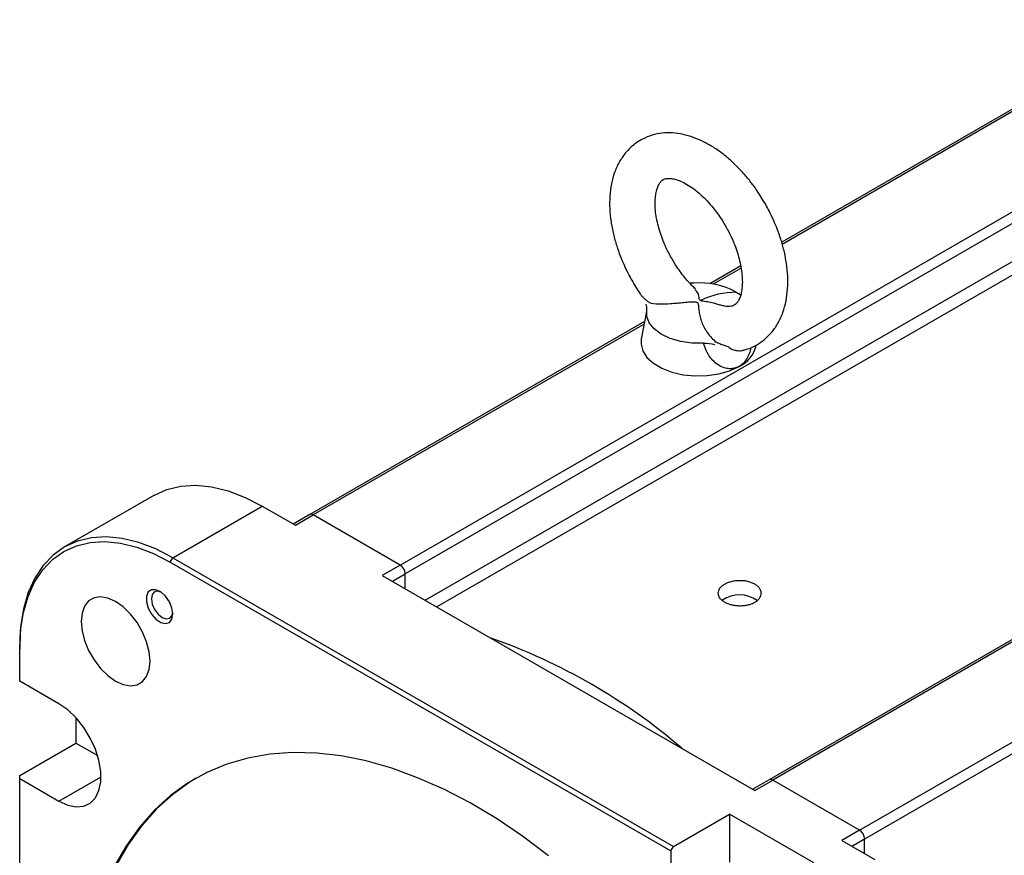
# Model space of a CAD drawing. Header units: millimetres. Extents: x 32137 to 34250, y 9840 to 11020.
# Tile 43 of 50: x 33372 to 33509, y 10855 to 10970. Entities that reach past the tile are written whole.
import ezdxf

# ---------------------------------------------------------------- set-up
doc = ezdxf.new("R2010")
doc.units = ezdxf.units.MM

msp = doc.modelspace()

# ---------------------------------------------------------------- linework, layer by layer
at = {"color": 7, "linetype": 'Continuous', "lineweight": 25}
for p, q in [((33531.27, 10970.38), (33477.85, 10939.54)), ((33531.77, 10970.33), (33477.93, 10939.25)), ((33425, 10894.81), (33543.79, 10963.39)), ((33544.5, 10962.17), (33425.71, 10893.59)), ((33428.48, 10889.95), (33544.5, 10956.93)), ((33545.48, 10955.61), (33430.11, 10889)), ((33472.18, 10936.27), (33467.91, 10933.8)), ((33472.23, 10935.96), (33468.38, 10933.73)), ((33465.69, 10933.88), (33465.09, 10933.91)), ((33465.69, 10933.88), (33465.17, 10933.82)), ((33459.11, 10929.94), (33458.41, 10926.12)), ((33458.86, 10928.58), (33412.48, 10901.8)), ((33458.79, 10928.2), (33412.98, 10901.75)), ((33488.64, 10858.07), (33607.43, 10926.65)), ((33472.61, 10924.62), (33472.57, 10924.59)), ((33608.14, 10925.43), (33489.34, 10856.85)), ((33557.86, 10912.25), (33476.12, 10865.06)), ((33557.79, 10911.87), (33476.62, 10865.01)), ((33390.91, 10904.46), (33378.53, 10897.32)), ((33393.53, 10895.83), (33405.91, 10902.98)), ((33405.91, 10902.98), (33410.5, 10900.32)), ((33412.48, 10901.8), (33410.21, 10900.49)), ((33410.5, 10900.32), (33412.98, 10901.75)), ((33425, 10894.81), (33412.98, 10901.75)), ((33393.18, 10895.22), (33393.53, 10895.83)), ((33393.53, 10895.83), (33462.86, 10855.81)), ((33393.18, 10895.22), (33462.5, 10855.2)), ((33425, 10894.81), (33422.52, 10893.38)), ((33422.52, 10893.38), (33474.14, 10863.58)), ((33423.94, 10892.57), (33425.71, 10893.59)), ((33425.71, 10891.55), (33425.71, 10893.59)), ((33372.32, 10883.58), (33372.32, 10883.17)), ((33372.32, 10878.71), (33372.32, 10883.17)), ((33377.75, 10875.58), (33372.32, 10878.71)), ((33380.1, 10873.66), (33380.1, 10870.14)), ((33372.32, 10865.65), (33380.1, 10870.14)), ((33380.1, 10870.14), (33383.12, 10868.4)), ((33372.32, 10865.24), (33372.32, 10865.65)), ((33372.32, 10865.24), (33377.75, 10862.1)), ((33372.32, 10785.36), (33372.32, 10865.24)), ((33377.75, 10862.1), (33383.59, 10865.47)), ((33476.12, 10865.06), (33473.85, 10863.75)), ((33474.14, 10863.58), (33476.62, 10865.01)), ((33488.64, 10858.07), (33476.62, 10865.01)), ((33462.86, 10855.81), (33470.63, 10860.3)), ((33482.3, 10853.57), (33470.63, 10860.3)), ((33470.63, 10860.3), (33470.63, 10853.62)), ((33488.64, 10858.07), (33486.16, 10856.64)), ((33486.16, 10856.64), (33490.76, 10853.99)), ((33489.34, 10856.85), (33487.58, 10855.83)), ((33489.34, 10854.81), (33489.34, 10856.85)), ((33462.5, 10855.2), (33462.86, 10855.81)), ((33462.5, 10855.2), (33462.5, 10848.92))]:
    msp.add_line(p, q, dxfattribs=at)
at = {"color": 7, "linetype": 'Continuous', "lineweight": 25, "flags": 128}
for points in [[(33471.55, 10932.64), (33472.08, 10932.29), (33472.24, 10932.16)], [(33467.04, 10925.55), (33465.43, 10925.56), (33463.87, 10925.79), (33462.42, 10926.2), (33461.18, 10926.79), (33460.19, 10927.52), (33459.5, 10928.36), (33459.16, 10929.27), (33459.16, 10930.2)], [(33458.41, 10926.12), (33458.37, 10925.44), (33458.61, 10924.49), (33459.19, 10923.58), (33460.09, 10922.77), (33461.26, 10922.08), (33462.65, 10921.54), (33464.2, 10921.18), (33465.85, 10921.02), (33467.52, 10921.06), (33469.14, 10921.3), (33470.64, 10921.73), (33471.95, 10922.33)], [(33390.91, 10904.46), (33392.68, 10905.27), (33394.62, 10905.74), (33396.7, 10905.86), (33398.9, 10905.65), (33401.19, 10905.09), (33403.53, 10904.19), (33405.91, 10902.98)], [(33393.53, 10895.83), (33391.16, 10897.05), (33388.81, 10897.94), (33386.53, 10898.5), (33384.33, 10898.72), (33382.25, 10898.59), (33380.31, 10898.12), (33378.53, 10897.32), (33376.95, 10896.18), (33375.57, 10894.74), (33374.42, 10893), (33373.51, 10890.99), (33372.85, 10888.73), (33372.45, 10886.25), (33372.32, 10883.58)], [(33372.32, 10883.17), (33372.45, 10885.8), (33372.84, 10888.23), (33373.49, 10890.45), (33374.38, 10892.43), (33375.52, 10894.14), (33376.87, 10895.57), (33378.43, 10896.68), (33380.17, 10897.47), (33382.08, 10897.93), (33384.13, 10898.06), (33386.29, 10897.85), (33388.54, 10897.3), (33390.84, 10896.42), (33393.18, 10895.22)], [(33390.38, 10881.49), (33390.26, 10882.79), (33389.9, 10884.16), (33389.34, 10885.53), (33388.58, 10886.84), (33387.68, 10888.02), (33386.67, 10889.01), (33385.6, 10889.76), (33384.54, 10890.24), (33383.53, 10890.41), (33382.63, 10890.28), (33381.87, 10889.84), (33381.3, 10889.12), (33380.95, 10888.16), (33380.83, 10887.01), (33380.95, 10885.71), (33381.3, 10884.34), (33381.87, 10882.97), (33382.63, 10881.66), (33383.53, 10880.48), (33384.54, 10879.49), (33385.6, 10878.74), (33386.67, 10878.26), (33387.68, 10878.09), (33388.58, 10878.22), (33389.34, 10878.66), (33389.9, 10879.38), (33390.26, 10880.34), (33390.38, 10881.49)], [(33393.54, 10888.01), (33393.41, 10888.85), (33393.06, 10889.72), (33392.52, 10890.5), (33391.87, 10891.09), (33391.19, 10891.4), (33390.59, 10891.4), (33390.13, 10891.09), (33389.89, 10890.5), (33389.89, 10889.72), (33390.13, 10888.86), (33390.59, 10888.02), (33391.19, 10887.32), (33391.87, 10886.86), (33392.52, 10886.7), (33393.06, 10886.86), (33393.41, 10887.31), (33393.54, 10888.01)], [(33391.88, 10891.07), (33391.48, 10891.19), (33391, 10891.09), (33390.68, 10890.72), (33390.57, 10890.13), (33390.68, 10889.41), (33391, 10888.67), (33391.48, 10888.02), (33392.05, 10887.56), (33392.62, 10887.36), (33393.1, 10887.46), (33393.42, 10887.83), (33393.53, 10888.23)], [(33377.75, 10862.1), (33378.97, 10861.55), (33380.13, 10861.32), (33381.18, 10861.41), (33382.09, 10861.83), (33382.81, 10862.56), (33383.3, 10863.56), (33383.56, 10864.79), (33383.56, 10866.19), (33383.3, 10867.72), (33382.81, 10869.29), (33382.09, 10870.84), (33381.18, 10872.31), (33380.13, 10873.62), (33378.97, 10874.73), (33377.75, 10875.58)], [(33445.58, 10854.53), (33441.97, 10857.23), (33438.34, 10859.68), (33434.69, 10861.86), (33431.05, 10863.75), (33427.43, 10865.35), (33423.84, 10866.66), (33420.3, 10867.67), (33416.84, 10868.37), (33413.45, 10868.76), (33410.16, 10868.84), (33406.98, 10868.61), (33403.93, 10868.07), (33401.01, 10867.22), (33398.25, 10866.07), (33395.65, 10864.62), (33393.22, 10862.87), (33390.98, 10860.84), (33388.94, 10858.54), (33387.1, 10855.96), (33385.47, 10853.13)], [(33396.75, 10865.28), (33395.93, 10864.78), (33393.51, 10863.04), (33391.27, 10861.01), (33389.22, 10858.7), (33387.38, 10856.13), (33385.75, 10853.3), (33384.34, 10850.23), (33383.16, 10846.93), (33382.2, 10843.41), (33381.49, 10839.7), (33381, 10835.8), (33380.76, 10831.74), (33380.76, 10827.53), (33381, 10823.19), (33381.49, 10818.73), (33382.2, 10814.19), (33383.16, 10809.57), (33384.34, 10804.91), (33385.75, 10800.21), (33387.38, 10795.5), (33387.83, 10794.31)]]:
    msp.add_lwpolyline(points, dxfattribs=at)
at = {"color": 7, "linetype": 'Continuous', "lineweight": 25}
for centre, radius, start, end in [((33466.49, 10923.22), 10.69, 61.7603, 94.3081), ((33470.24, 10926.16), 4.19, 294.0684, 347.2431), ((33412.68, 10901.34), 0.503, 54.3824, 114.3071), ((33424.17, 10893.52), 1.54, 2.6055, 57.3945), ((33472.02, 10886.41), 4.26, 54.9575, 124.0499), ((33410.04, 10806.44), 82.96, 49.3942, 70.6111), ((33476.32, 10864.6), 0.503, 54.3824, 114.3071), ((33487.81, 10856.78), 1.54, 2.6055, 57.3945)]:
    msp.add_arc(centre, radius, start, end, dxfattribs=at)
for points, knots in [([(33475.64, 10944.75), (33475.26, 10945.39), (33474.72, 10946.29), (33473.83, 10947.55), (33473.02, 10948.57), (33472.01, 10949.71), (33470.89, 10950.81), (33469.68, 10951.83), (33468.39, 10952.73), (33467.03, 10953.5), (33465.63, 10954.1), (33464.19, 10954.52), (33462.74, 10954.72), (33461.3, 10954.69), (33459.88, 10954.41), (33458.52, 10953.86), (33457.26, 10953.02), (33456.18, 10951.93), (33455.31, 10950.65), (33454.67, 10949.22), (33454.24, 10947.64), (33454.02, 10945.95), (33454.01, 10944.2), (33454.19, 10942.43), (33454.52, 10940.71), (33454.96, 10939.11), (33455.45, 10937.72), (33455.99, 10936.41), (33456.53, 10935.29), (33456.93, 10934.56), (33457.08, 10934.28)], [0, 0, 0, 0, 0.0454836, 0.0640785, 0.0947822, 0.1264403, 0.1602062, 0.1952363, 0.231236, 0.2679782, 0.3052661, 0.3428417, 0.3804774, 0.4180493, 0.4556954, 0.493885, 0.5334004, 0.5752202, 0.6143427, 0.6546789, 0.6959507, 0.7374925, 0.7786249, 0.8187637, 0.857424, 0.8930224, 0.9238358, 0.9494866, 0.9802791, 1, 1, 1, 1]), ([(33462.57, 10937.37), (33462.29, 10937.9), (33461.9, 10938.63), (33461.43, 10939.74), (33461.08, 10940.69), (33460.75, 10941.79), (33460.5, 10942.9), (33460.35, 10943.97), (33460.31, 10944.98), (33460.36, 10945.88), (33460.5, 10946.65), (33460.7, 10947.27), (33460.94, 10947.73), (33461.2, 10948.05), (33461.46, 10948.25), (33461.77, 10948.37), (33462.26, 10948.41), (33462.87, 10948.34), (33463.63, 10948.11), (33464.49, 10947.71), (33465.42, 10947.14), (33466.37, 10946.4), (33467.3, 10945.52), (33468.11, 10944.63), (33468.8, 10943.75), (33469.48, 10942.8), (33469.91, 10942.07), (33470.16, 10941.65)], [0, 0, 0, 0, 0.050872, 0.071633, 0.10572, 0.140559, 0.177254, 0.214716, 0.252505, 0.290363, 0.328297, 0.366669, 0.406215, 0.448833, 0.49916, 0.560514, 0.604588, 0.647763, 0.690287, 0.732609, 0.774956, 0.817123, 0.858122, 0.898326, 0.927615, 0.957799, 1, 1, 1, 1]), ([(33472.55, 10924.6), (33472.64, 10924.62), (33473.21, 10924.73), (33474.2, 10925.18), (33475.47, 10926), (33476.55, 10927.09), (33477.42, 10928.38), (33478.06, 10929.81), (33478.49, 10931.39), (33478.7, 10933.08), (33478.72, 10934.83), (33478.54, 10936.6), (33478.21, 10938.32), (33477.77, 10939.91), (33477.28, 10941.3), (33476.73, 10942.61), (33476.2, 10943.74), (33475.8, 10944.46), (33475.64, 10944.75)], [0, 0, 0, 0, 0.0135952, 0.0828035, 0.1544144, 0.2302016, 0.3011006, 0.374199, 0.4489929, 0.5242761, 0.5988175, 0.6715582, 0.7416196, 0.806132, 0.8619729, 0.9084581, 0.9642611, 1, 1, 1, 1]), ([(33470.16, 10941.65), (33470.43, 10941.13), (33470.83, 10940.39), (33471.3, 10939.28), (33471.65, 10938.34), (33471.98, 10937.23), (33472.22, 10936.13), (33472.37, 10935.05), (33472.42, 10934.04), (33472.37, 10933.14), (33472.23, 10932.37), (33472.03, 10931.75), (33471.79, 10931.29), (33471.53, 10930.98), (33471.27, 10930.78), (33470.96, 10930.66), (33470.46, 10930.62), (33469.92, 10930.67), (33469.47, 10930.82), (33469.28, 10930.88)], [0, 0, 0, 0, 0.07495, 0.105538, 0.155759, 0.207088, 0.261152, 0.316345, 0.372021, 0.427798, 0.483687, 0.540221, 0.598485, 0.661276, 0.735422, 0.825816, 0.890752, 0.954363, 1, 1, 1, 1]), ([(33465.91, 10933.07), (33465.75, 10933.22), (33465.28, 10933.65), (33464.62, 10934.4), (33463.93, 10935.28), (33463.25, 10936.23), (33462.82, 10936.95), (33462.57, 10937.37)], [0, 0, 0, 0, 0.131712, 0.377758, 0.557006, 0.741729, 1, 1, 1, 1]), ([(33457.08, 10934.28), (33457.46, 10933.63), (33457.91, 10932.87), (33458.42, 10932.16), (33458.51, 10932.04)], [0, 0, 0, 0, 0.841734, 1, 1, 1, 1]), ([(33466.59, 10931.46), (33466.56, 10931.48), (33466.46, 10931.56), (33466.4, 10931.94), (33466.38, 10932.52), (33466.01, 10932.82), (33465.82, 10932.98)], [0, 0, 0, 0, 0.036311, 0.124753, 0.54027, 1, 1, 1, 1]), ([(33458.43, 10932.16), (33458.46, 10932.12), (33458.54, 10932.03), (33458.66, 10931.91), (33458.79, 10931.78), (33458.93, 10931.66), (33459.07, 10931.53), (33459.23, 10931.41), (33459.39, 10931.29), (33459.51, 10931.21), (33459.56, 10931.17)], [0, 0, 0, 0, 0.119531, 0.240597, 0.363215, 0.4874, 0.613163, 0.740512, 0.869455, 1, 1, 1, 1]), ([(33459.51, 10931.18), (33459.87, 10931.07), (33460.31, 10931.01), (33461.32, 10930.97), (33461.87, 10931), (33462.74, 10931.07), (33463.05, 10931.09), (33463.66, 10931.15), (33463.97, 10931.18), (33464.6, 10931.24), (33464.92, 10931.26), (33465.4, 10931.28), (33465.56, 10931.29), (33465.81, 10931.28), (33465.89, 10931.28), (33466.04, 10931.25), (33466.12, 10931.23), (33466.22, 10931.16), (33466.24, 10931.11), (33466.27, 10931.01), (33466.28, 10930.96), (33466.31, 10930.81), (33466.32, 10930.7), (33466.35, 10930.38), (33466.37, 10930.15), (33466.45, 10929.68), (33466.49, 10929.44), (33466.62, 10928.95), (33466.69, 10928.71), (33466.88, 10928.21), (33466.99, 10927.97), (33467.25, 10927.47), (33467.4, 10927.23), (33467.9, 10926.52), (33468.3, 10926.09), (33468.79, 10925.7)], [0, 0, 0, 0, 0.125, 0.125, 0.25, 0.25, 0.3125, 0.3125, 0.375, 0.375, 0.4375, 0.4375, 0.46875, 0.46875, 0.484375, 0.484375, 0.5, 0.5, 0.515625, 0.515625, 0.53125, 0.53125, 0.5625, 0.5625, 0.625, 0.625, 0.6875, 0.6875, 0.75, 0.75, 0.8125, 0.8125, 0.875, 0.875, 1, 1, 1, 1]), ([(33469.27, 10930.84), (33468.91, 10930.96), (33468.29, 10931.17), (33467.51, 10931.29), (33467.04, 10931.35), (33466.8, 10931.39), (33466.66, 10931.42), (33466.6, 10931.45), (33466.59, 10931.46)], [0, 0, 0, 0, 0.409899, 0.700623, 0.846335, 0.920492, 0.973601, 1, 1, 1, 1]), ([(33468.72, 10925.76), (33468.81, 10925.71), (33468.99, 10925.62), (33469.27, 10925.5), (33469.55, 10925.38), (33469.84, 10925.27), (33470.12, 10925.17), (33470.32, 10925.11), (33470.42, 10925.08)], [0, 0, 0, 0, 0.173706, 0.344568, 0.512604, 0.677835, 0.840287, 1, 1, 1, 1]), ([(33471.95, 10922.33), (33471.91, 10922.3), (33471.82, 10922.25), (33471.68, 10922.19), (33471.53, 10922.14), (33471.39, 10922.09), (33471.24, 10922.06), (33471.09, 10922.03), (33470.93, 10922.02), (33470.78, 10922.01), (33470.43, 10922.02), (33469.88, 10922.12), (33469.15, 10922.45), (33468.46, 10922.98), (33467.96, 10923.56), (33467.61, 10924.1), (33467.38, 10924.56), (33467.18, 10925.04), (33467.09, 10925.38), (33467.04, 10925.55)], [0, 0, 0, 0, 0.02383, 0.047605, 0.071365, 0.095151, 0.119001, 0.142957, 0.167057, 0.19134, 0.215844, 0.32942, 0.446866, 0.574697, 0.706096, 0.778147, 0.850838, 0.924642, 1, 1, 1, 1]), ([(33470.42, 10925.08), (33470.62, 10924.93), (33470.91, 10924.72), (33471.3, 10924.6), (33471.54, 10924.55), (33471.89, 10924.5), (33472.26, 10924.49), (33472.51, 10924.58), (33472.55, 10924.6)], [0, 0, 0, 0, 0.315523, 0.472567, 0.530184, 0.63032, 0.943893, 1, 1, 1, 1]), ([(33473.58, 10924.97), (33473.58, 10924.96), (33473.56, 10924.65), (33473.35, 10924.09), (33473.01, 10923.34), (33472.54, 10922.72), (33472.15, 10922.46), (33471.95, 10922.33)], [0, 0, 0, 0, 0.004041, 0.265622, 0.518564, 0.761205, 1, 1, 1, 1]), ([(33469.9, 10889.71), (33469.76, 10889.79), (33469.64, 10889.88), (33469.42, 10890.06), (33469.32, 10890.16), (33469.17, 10890.37), (33469.12, 10890.47), (33469.04, 10890.69), (33469.02, 10890.8), (33469.02, 10891.02), (33469.04, 10891.13), (33469.12, 10891.35), (33469.17, 10891.46), (33469.32, 10891.66), (33469.42, 10891.76), (33469.64, 10891.95), (33469.76, 10892.04), (33470.04, 10892.2), (33470.19, 10892.27), (33470.52, 10892.4), (33470.69, 10892.45), (33471.05, 10892.54), (33471.24, 10892.58), (33471.63, 10892.63), (33471.82, 10892.64), (33472.22, 10892.65), (33472.41, 10892.64), (33472.8, 10892.6), (33472.99, 10892.57), (33473.35, 10892.49), (33473.52, 10892.43), (33473.85, 10892.31), (33474, 10892.24), (33474.28, 10892.08), (33474.41, 10891.99), (33474.62, 10891.8), (33474.72, 10891.7), (33474.87, 10891.48), (33474.92, 10891.37), (33475, 10891.15), (33475.02, 10891.03), (33475.02, 10890.8), (33475, 10890.68), (33474.92, 10890.45), (33474.87, 10890.34), (33474.72, 10890.13), (33474.63, 10890.03), (33474.41, 10889.84), (33474.28, 10889.75), (33474.01, 10889.59), (33473.85, 10889.52), (33473.52, 10889.39), (33473.35, 10889.34), (33472.99, 10889.26), (33472.8, 10889.23), (33472.42, 10889.19), (33472.22, 10889.18), (33471.82, 10889.18), (33471.63, 10889.2), (33471.25, 10889.25), (33471.06, 10889.28), (33470.69, 10889.37), (33470.52, 10889.43), (33470.19, 10889.55), (33470.04, 10889.63), (33469.9, 10889.71)], [0, 0, 0, 0, 0.03125, 0.03125, 0.0625, 0.0625, 0.09375, 0.09375, 0.125, 0.125, 0.15625, 0.15625, 0.1875, 0.1875, 0.21875, 0.21875, 0.25, 0.25, 0.28125, 0.28125, 0.3125, 0.3125, 0.34375, 0.34375, 0.375, 0.375, 0.40625, 0.40625, 0.4375, 0.4375, 0.46875, 0.46875, 0.5, 0.5, 0.53125, 0.53125, 0.5625, 0.5625, 0.59375, 0.59375, 0.625, 0.625, 0.65625, 0.65625, 0.6875, 0.6875, 0.71875, 0.71875, 0.75, 0.75, 0.78125, 0.78125, 0.8125, 0.8125, 0.84375, 0.84375, 0.875, 0.875, 0.90625, 0.90625, 0.9375, 0.9375, 0.96875, 0.96875, 1, 1, 1, 1])]:
    msp.add_open_spline(points, degree=3, knots=knots, dxfattribs=at)
for points in [[(33471.55, 10932.64), (33469.9, 10932.49), (33468.26, 10932.34), (33466.59, 10931.46)], [(33459.16, 10930.2), (33459.23, 10930.5), (33459.18, 10930.75), (33459.09, 10930.96)], [(33467.04, 10925.55), (33467.57, 10925.58), (33468.08, 10925.49), (33468.58, 10925.35)]]:
    msp.add_open_spline(points, degree=3, dxfattribs=at)

doc.saveas('drawing.dxf')
